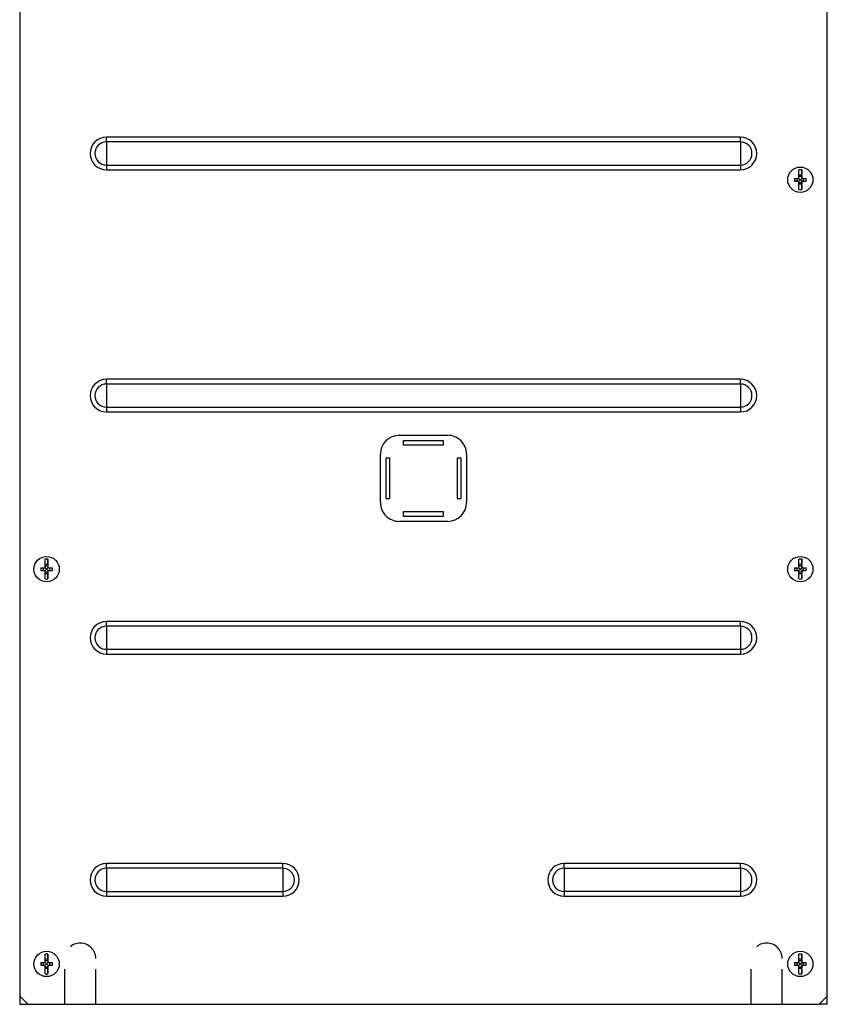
# Model space of a CAD drawing. Header units: millimetres. Extents: x 0 to 2200, y 0 to 2000.
# Tile 16 of 52: x 667 to 967, y 568 to 934. Entities that reach past the tile are written whole.
import ezdxf

# ---------------------------------------------------------------- set-up
doc = ezdxf.new("R2010")
doc.units = ezdxf.units.MM
doc.header["$LTSCALE"] = 130.37037
doc.linetypes.add('DOT', pattern=[0.2, 0.1, -0.1])
doc.linetypes.add('HIDDEN', pattern=[0.2, 0.1, -0.1])
doc.layers.get('0').update_dxf_attribs({"linetype": 'CONTINUOUS'})
doc.layers.add('DEFAULT_2', color=8, linetype='HIDDEN')
doc.layers.add('FASEN', color=7, linetype='CONTINUOUS')

msp = doc.modelspace()

# ---------------------------------------------------------------- linework, layer by layer
at = {"color": 3, "linetype": 'CONTINUOUS'}
for p, q in [((967.16, 570.78), (967.16, 955.78)), ((809.66, 777.28), (809.66, 775.78)), ((824.66, 777.28), (809.66, 777.28)), ((824.66, 775.78), (824.66, 777.28)), ((809.66, 775.78), (824.66, 775.78)), ((803.16, 770.78), (803.16, 755.78)), ((804.66, 770.78), (803.16, 770.78)), ((804.66, 755.78), (804.66, 770.78)), ((829.66, 770.78), (829.66, 755.78)), ((831.16, 770.78), (829.66, 770.78)), ((831.16, 755.78), (831.16, 770.78)), ((803.16, 755.78), (804.66, 755.78)), ((829.66, 755.78), (831.16, 755.78)), ((809.66, 750.78), (809.66, 749.28)), ((824.66, 750.78), (809.66, 750.78)), ((824.66, 749.28), (824.66, 750.78)), ((809.66, 749.28), (824.66, 749.28)), ((670.16, 567.78), (964.16, 567.78)), ((964.16, 567.78), (967.16, 570.78))]:
    msp.add_line(p, q, dxfattribs=at)
at = {"color": 9, "linetype": 'CONTINUOUS'}
for p, q in [((934.91, 890.12), (699.41, 890.11)), ((699.41, 888.33), (699.41, 890.11)), ((934.91, 888.34), (934.91, 890.12)), ((934.91, 888.34), (699.41, 888.33)), ((699.41, 888.33), (699.41, 879.73)), ((934.91, 888.34), (934.91, 879.73)), ((699.41, 879.73), (699.41, 877.95)), ((699.41, 879.73), (934.91, 879.73)), ((934.91, 879.73), (934.91, 877.95)), ((699.41, 877.95), (934.91, 877.95)), ((934.91, 800.12), (699.41, 800.11)), ((699.41, 798.33), (699.41, 800.11)), ((934.91, 798.34), (699.41, 798.33)), ((699.41, 798.33), (699.41, 789.73)), ((934.91, 798.34), (934.91, 800.12)), ((934.91, 798.34), (934.91, 789.73)), ((699.41, 789.73), (699.41, 787.95)), ((699.41, 789.73), (934.91, 789.73)), ((699.41, 787.95), (934.91, 787.95)), ((934.91, 789.73), (934.91, 787.95)), ((934.91, 710.12), (699.41, 710.11)), ((699.41, 708.33), (699.41, 710.11)), ((934.91, 708.34), (934.91, 710.12)), ((934.91, 708.34), (699.41, 708.33)), ((699.41, 708.33), (699.41, 699.73)), ((934.91, 708.34), (934.91, 699.73)), ((699.41, 699.73), (699.41, 697.95)), ((699.41, 699.73), (934.91, 699.73)), ((934.91, 699.73), (934.91, 697.95)), ((699.41, 697.95), (934.91, 697.95)), ((699.41, 618.33), (699.41, 620.11)), ((764.91, 620.11), (699.41, 620.11)), ((764.91, 618.33), (764.91, 620.11)), ((934.91, 620.12), (869.41, 620.12)), ((869.41, 618.33), (869.41, 620.12)), ((934.91, 618.34), (934.91, 620.12)), ((699.41, 618.33), (699.41, 609.73)), ((764.91, 618.33), (699.41, 618.33)), ((764.91, 618.33), (764.91, 609.73)), ((869.41, 618.33), (934.91, 618.34)), ((869.41, 618.33), (869.41, 609.73)), ((934.91, 618.34), (934.91, 609.73)), ((699.41, 609.73), (699.41, 607.95)), ((699.41, 609.73), (764.91, 609.73)), ((699.41, 607.95), (764.91, 607.95)), ((764.91, 609.73), (764.91, 607.95)), ((934.91, 609.73), (869.41, 609.73)), ((869.41, 609.73), (869.41, 607.95)), ((869.41, 607.95), (934.91, 607.95)), ((934.91, 609.73), (934.91, 607.95))]:
    msp.add_line(p, q, dxfattribs=at)
at = {"color": 7, "linetype": 'CONTINUOUS'}
for p, q in [((955.02, 874.78), (956.66, 874.78)), ((956.02, 873.78), (956.02, 874.78)), ((956.66, 876), (956.67, 877.95)), ((956.66, 874.78), (956.66, 876)), ((957.67, 876), (956.67, 876)), ((957.67, 875.43), (956.67, 875.43)), ((956.67, 874.78), (957.67, 873.78)), ((957.67, 874.78), (956.67, 873.78)), ((957.67, 877.95), (957.66, 874.78)), ((957.66, 874.78), (959.31, 874.78)), ((957.67, 876), (957.67, 877.95)), ((957.67, 876), (957.67, 875.43)), ((957.67, 875.43), (957.67, 874.78)), ((958.31, 873.78), (958.31, 874.78)), ((955.02, 873.78), (956.66, 873.78)), ((956.66, 872.56), (956.66, 873.78)), ((956.67, 870.62), (956.66, 872.56)), ((957.67, 873.14), (956.67, 873.14)), ((957.67, 872.56), (956.67, 872.56)), ((957.66, 873.78), (957.67, 870.62)), ((957.66, 873.78), (959.31, 873.78)), ((957.67, 873.78), (957.67, 873.14)), ((957.67, 873.14), (957.67, 872.56)), ((957.67, 870.62), (957.67, 872.56)), ((808.16, 779.28), (826.16, 779.28)), ((801.16, 754.28), (801.16, 772.28)), ((833.16, 772.28), (833.16, 754.28)), ((826.16, 747.28), (808.16, 747.28)), ((676.66, 731.25), (676.66, 733.2)), ((677.66, 731.25), (677.66, 733.2)), ((677.66, 733.2), (677.66, 730.03)), ((956.66, 731.25), (956.67, 733.2)), ((957.67, 733.2), (957.66, 730.03)), ((957.67, 731.25), (957.67, 733.2)), ((675.02, 730.03), (676.66, 730.03)), ((675.02, 729.03), (676.66, 729.03)), ((676.02, 729.03), (676.02, 730.03)), ((676.66, 730.03), (676.66, 731.25)), ((677.66, 731.25), (676.66, 731.25)), ((677.66, 730.68), (676.66, 730.68)), ((676.66, 730.03), (677.66, 729.03)), ((677.66, 730.03), (676.66, 729.03)), ((676.66, 727.81), (676.66, 729.03)), ((677.66, 728.39), (676.66, 728.39)), ((677.66, 731.25), (677.66, 730.68)), ((677.66, 730.68), (677.66, 730.03)), ((677.66, 730.03), (679.3, 730.03)), ((677.66, 729.03), (677.66, 725.87)), ((677.66, 729.03), (677.66, 728.39)), ((677.66, 729.03), (679.3, 729.03)), ((677.66, 728.39), (677.66, 727.81)), ((678.31, 729.03), (678.31, 730.03)), ((955.02, 730.03), (956.66, 730.03)), ((955.02, 729.03), (956.66, 729.03)), ((956.02, 729.03), (956.02, 730.03)), ((956.66, 730.03), (956.66, 731.25)), ((956.66, 727.81), (956.66, 729.03)), ((957.67, 731.25), (956.67, 731.25)), ((957.67, 730.68), (956.67, 730.68)), ((956.67, 730.03), (957.67, 729.03)), ((957.67, 730.03), (956.67, 729.03)), ((957.67, 728.39), (956.67, 728.39)), ((957.66, 730.03), (959.31, 730.03)), ((957.66, 729.03), (959.31, 729.03)), ((957.66, 729.03), (957.67, 725.87)), ((957.67, 731.25), (957.67, 730.68)), ((957.67, 730.68), (957.67, 730.03)), ((957.67, 729.03), (957.67, 728.39)), ((957.67, 728.39), (957.67, 727.81)), ((958.31, 729.03), (958.31, 730.03)), ((676.66, 725.87), (676.66, 727.81)), ((677.66, 727.81), (676.66, 727.81)), ((677.66, 725.87), (677.66, 727.81)), ((956.67, 725.87), (956.66, 727.81)), ((957.67, 727.81), (956.67, 727.81)), ((957.67, 725.87), (957.67, 727.81)), ((967.19, 725.28), (967.17, 725.28)), ((967.19, 617.28), (967.19, 725.28)), ((967.19, 617.28), (967.17, 617.28)), ((676.66, 584.5), (676.66, 586.45)), ((677.66, 584.5), (677.66, 586.45)), ((677.66, 586.45), (677.66, 583.28)), ((956.66, 584.5), (956.67, 586.45)), ((957.67, 586.45), (957.66, 583.28)), ((957.67, 584.5), (957.67, 586.45)), ((675.02, 583.28), (676.66, 583.28)), ((675.02, 582.28), (676.66, 582.28)), ((676.02, 582.28), (676.02, 583.28)), ((676.66, 583.28), (676.66, 584.5)), ((677.66, 584.5), (676.66, 584.5)), ((677.66, 583.93), (676.66, 583.93)), ((676.66, 583.28), (677.66, 582.28)), ((677.66, 583.28), (676.66, 582.28)), ((676.66, 581.06), (676.66, 582.28)), ((677.66, 584.5), (677.66, 583.93)), ((677.66, 583.93), (677.66, 583.28)), ((677.66, 583.28), (679.3, 583.28)), ((677.66, 582.28), (677.66, 579.12)), ((677.66, 582.28), (677.66, 581.64)), ((677.66, 582.28), (679.3, 582.28)), ((678.31, 582.28), (678.31, 583.28)), ((955.02, 583.28), (956.66, 583.28)), ((955.02, 582.28), (956.66, 582.28)), ((956.02, 582.28), (956.02, 583.28)), ((956.66, 583.28), (956.66, 584.5)), ((956.66, 581.06), (956.66, 582.28)), ((957.67, 584.5), (956.67, 584.5)), ((957.67, 583.93), (956.67, 583.93)), ((956.67, 583.28), (957.67, 582.28)), ((957.67, 583.28), (956.67, 582.28)), ((957.66, 583.28), (959.31, 583.28)), ((957.66, 582.28), (959.31, 582.28)), ((957.66, 582.28), (957.67, 579.12)), ((957.67, 584.5), (957.67, 583.93)), ((957.67, 583.93), (957.67, 583.28)), ((957.67, 582.28), (957.67, 581.64)), ((958.31, 582.28), (958.31, 583.28)), ((677.66, 581.64), (676.66, 581.64)), ((676.66, 579.12), (676.66, 581.06)), ((677.66, 581.06), (676.66, 581.06)), ((677.66, 581.64), (677.66, 581.06)), ((677.66, 579.12), (677.66, 581.06)), ((956.67, 579.12), (956.66, 581.06)), ((957.67, 581.64), (956.67, 581.64)), ((957.67, 581.06), (956.67, 581.06)), ((957.67, 581.64), (957.67, 581.06)), ((957.67, 579.12), (957.67, 581.06)), ((667.17, 570.78), (667.17, 567.78)), ((667.17, 567.78), (670.16, 567.78)), ((967.17, 567.78), (964.16, 567.78)), ((967.17, 567.78), (967.17, 570.78))]:
    msp.add_line(p, q, dxfattribs=at)
for centre in [(957.17, 874.28), (677.16, 729.53), (957.17, 729.53), (677.16, 582.78), (957.17, 582.78)]:
    msp.add_circle(centre, 4.7, dxfattribs=at)
at = {"color": 9, "linetype": 'CONTINUOUS'}
for centre, radius, start, end in [((699.41, 884.03), 6.08, 90.0002, 270.0002), ((934.91, 884.03), 6.08, 270.0002, 90.0002), ((699.41, 884.03), 4.3, 90.0002, 270.0002), ((934.91, 884.03), 4.3, 270.0002, 90.0002), ((699.41, 794.03), 6.08, 90.0002, 270.0002), ((699.41, 794.03), 4.3, 90.0002, 270.0002), ((934.91, 794.03), 6.08, 270.0002, 90.0002), ((934.91, 794.03), 4.3, 270.0002, 90.0002), ((699.41, 704.03), 6.08, 90.0002, 270.0002), ((934.91, 704.03), 6.08, 270.0002, 90.0002), ((699.41, 704.03), 4.3, 90.0002, 270.0002), ((934.91, 704.03), 4.3, 270.0002, 90.0002), ((699.41, 614.03), 6.08, 90.0002, 270.0002), ((764.91, 614.03), 6.08, 270.0002, 90.0002), ((869.41, 614.03), 6.08, 90.0002, 270.0002), ((934.91, 614.03), 6.08, 270.0002, 90.0002), ((699.41, 614.03), 4.3, 90.0002, 270.0002), ((764.91, 614.03), 4.3, 270.0002, 90.0002), ((869.41, 614.03), 4.3, 90.0002, 270.0002), ((934.91, 614.03), 4.3, 270.0002, 90.0002)]:
    msp.add_arc(centre, radius, start, end, dxfattribs=at)
at = {"color": 7, "linetype": 'CONTINUOUS'}
for centre, radius, start, end in [((968.56, 874.28), 13.55, 177.8848, 182.1152), ((957.17, 874.28), 3.7, 82.2329, 97.7671), ((945.73, 874.28), 13.59, 357.8911, 2.1089), ((957.17, 874.28), 3.7, 262.2329, 277.7671), ((808.16, 772.28), 7, 90.0002, 180.0002), ((826.16, 772.28), 7, 0.0002, 90.0002), ((808.16, 754.28), 7, 180.0002, 270.0002), ((826.16, 754.28), 7, 270.0002, 0.0002), ((677.16, 729.53), 3.7, 82.2329, 97.7671), ((957.17, 729.53), 3.7, 82.2329, 97.7671), ((688.56, 729.53), 13.55, 177.8848, 182.1152), ((665.73, 729.53), 13.59, 357.8911, 2.1089), ((968.56, 729.53), 13.55, 177.8848, 182.1152), ((945.73, 729.53), 13.59, 357.8911, 2.1089), ((677.16, 729.53), 3.7, 262.2329, 277.7671), ((957.17, 729.53), 3.7, 262.2329, 277.7671), ((677.16, 582.78), 3.7, 82.2329, 97.7671), ((957.17, 582.78), 3.7, 82.2329, 97.7671), ((688.56, 582.78), 13.55, 177.8848, 182.1152), ((665.73, 582.78), 13.59, 357.8911, 2.1089), ((968.56, 582.78), 13.55, 177.8848, 182.1152), ((945.73, 582.78), 13.59, 357.8911, 2.1089), ((677.16, 582.78), 3.7, 262.2329, 277.7671), ((957.17, 582.78), 3.7, 262.2329, 277.7671)]:
    msp.add_arc(centre, radius, start, end, dxfattribs=at)
at = {"layer": 'DEFAULT_2', "color": 8, "linetype": 'DOT'}
for p, q in [((683.92, 567.78), (683.92, 584.78)), ((695.42, 567.78), (695.42, 584.78)), ((938.92, 567.78), (938.92, 584.78)), ((950.42, 567.78), (950.42, 584.78))]:
    msp.add_line(p, q, dxfattribs=at)
for centre in [(689.67, 584.78), (944.67, 584.78)]:
    msp.add_arc(centre, 5.75, 0, 180, dxfattribs=at)
at = {"layer": 'FASEN', "color": 3, "linetype": 'CONTINUOUS'}
for p, q in [((667.16, 958.78), (667.16, 570.78)), ((667.16, 570.78), (670.16, 567.78))]:
    msp.add_line(p, q, dxfattribs=at)

doc.saveas('drawing.dxf')
